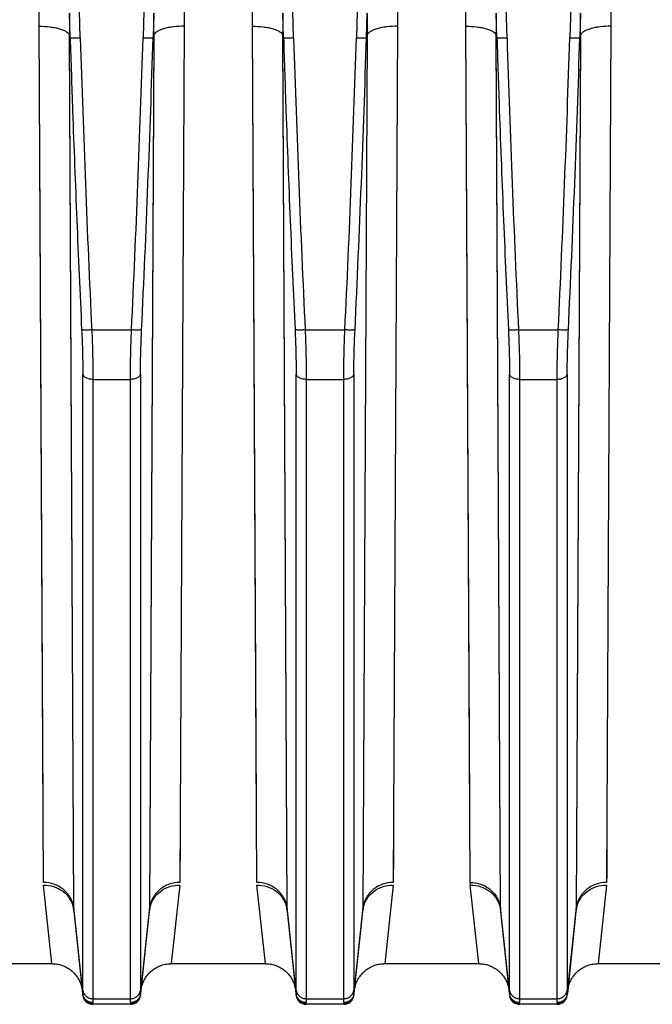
# Model space of a CAD drawing. Extents: x -1425 to 1181, y 8 to 1322.
# Tile 55 of 63: x 633 to 695, y 545 to 642. Entities that reach past the tile are written whole.
import ezdxf

# ---------------------------------------------------------------- set-up
doc = ezdxf.new("R2010")
doc.units = 0
doc.header["$LTSCALE"] = 65.395
doc.layers.add('SG38_1', color=7, linetype='CONTINUOUS')

msp = doc.modelspace()

# ---------------------------------------------------------------- linework, layer by layer
at = {"layer": 'SG38_1', "color": 9, "linetype": 'CONTINUOUS'}
for p, q in [((638.466, 640.583), (637.783, 662.725)), ((645.324, 662.725), (644.641, 640.583)), ((659.466, 640.583), (658.783, 662.725)), ((666.324, 662.725), (665.641, 640.583)), ((680.466, 640.583), (679.783, 662.725)), ((687.324, 662.725), (686.641, 640.583)), ((666.636, 640.616), (666.71, 643.021)), ((637.822, 554.928), (637.409, 640.848)), ((637.822, 554.928), (637.411, 640.615)), ((645.698, 640.848), (645.285, 554.928)), ((645.696, 640.615), (645.285, 554.928)), ((658.822, 554.928), (658.409, 640.848)), ((658.822, 554.928), (658.411, 640.615)), ((666.698, 640.848), (666.285, 554.928)), ((666.698, 640.848), (666.285, 554.928)), ((666.636, 640.616), (666.698, 640.848)), ((679.822, 554.928), (679.409, 640.848)), ((679.822, 554.928), (679.411, 640.615)), ((687.698, 640.848), (687.285, 554.928)), ((687.696, 640.615), (687.285, 554.928)), ((639.597, 611.848), (643.51, 611.848)), ((660.597, 611.848), (664.51, 611.848)), ((681.597, 611.848), (685.51, 611.848)), ((638.714, 546.888), (638.714, 607.48)), ((639.709, 606.978), (643.398, 606.978)), ((639.709, 606.978), (639.709, 546.037)), ((643.398, 546.037), (643.398, 606.978)), ((644.393, 607.481), (644.393, 546.888)), ((659.714, 546.888), (659.714, 607.48)), ((660.709, 606.978), (664.398, 606.978)), ((660.709, 606.978), (660.709, 546.037)), ((664.398, 546.037), (664.398, 606.978)), ((665.393, 607.481), (665.393, 546.888)), ((680.714, 546.888), (680.714, 607.48)), ((681.709, 606.978), (685.398, 606.978)), ((681.709, 606.978), (681.709, 546.037)), ((685.398, 546.037), (685.398, 606.978)), ((686.393, 607.481), (686.393, 546.888)), ((638.704, 546.537), (637.822, 554.928)), ((645.285, 554.928), (644.403, 546.537)), ((659.704, 546.537), (658.822, 554.928)), ((666.285, 554.928), (665.403, 546.537)), ((680.704, 546.537), (679.822, 554.928)), ((687.285, 554.928), (686.403, 546.537)), ((639.698, 545.543), (639.704, 545.483)), ((639.709, 546.037), (643.398, 546.037)), ((643.403, 545.483), (643.409, 545.543)), ((660.698, 545.543), (660.704, 545.483)), ((660.709, 546.037), (664.398, 546.037)), ((664.403, 545.483), (664.409, 545.543)), ((681.698, 545.543), (681.704, 545.483)), ((681.709, 546.037), (685.398, 546.037)), ((685.403, 545.483), (685.409, 545.543))]:
    msp.add_line(p, q, dxfattribs=at)
at = {"layer": 'SG38_1', "color": 2, "linetype": 'CONTINUOUS'}
for p, q in [((637.471, 640.616), (637.397, 643.021)), ((645.71, 643.021), (645.636, 640.616)), ((658.471, 640.616), (658.397, 643.021)), ((679.471, 640.616), (679.397, 643.021)), ((687.71, 643.021), (687.636, 640.616)), ((634.837, 557.472), (634.425, 641.731)), ((648.683, 641.731), (648.27, 557.472)), ((648.683, 641.731), (648.302, 563.942)), ((655.837, 557.472), (655.425, 641.731)), ((669.683, 641.731), (669.27, 557.472)), ((669.683, 641.731), (669.302, 563.942)), ((676.837, 557.472), (676.425, 641.731)), ((690.683, 641.731), (690.27, 557.472)), ((690.683, 641.731), (690.302, 563.942)), ((637.409, 640.848), (637.471, 640.616)), ((645.636, 640.617), (645.698, 640.848)), ((658.409, 640.848), (658.471, 640.616)), ((679.409, 640.848), (679.471, 640.616)), ((687.636, 640.617), (687.698, 640.848)), ((635.682, 549.483), (634.851, 557.221)), ((648.256, 557.221), (647.425, 549.483)), ((656.682, 549.483), (655.851, 557.221)), ((669.256, 557.221), (668.425, 549.483)), ((677.682, 549.483), (676.851, 557.221)), ((690.256, 557.221), (689.425, 549.483))]:
    msp.add_line(p, q, dxfattribs=at)
at = {"layer": 'SG38_1', "color": 6, "linetype": 'CONTINUOUS'}
for p, q in [((637.834, 554.703), (638.709, 546.378)), ((644.398, 546.378), (645.273, 554.703)), ((658.834, 554.703), (659.709, 546.378)), ((665.398, 546.378), (666.273, 554.703)), ((679.834, 554.703), (680.709, 546.378)), ((686.398, 546.378), (687.273, 554.703)), ((626.425, 549.483), (635.682, 549.483)), ((647.425, 549.483), (656.682, 549.483)), ((668.425, 549.483), (677.682, 549.483)), ((689.425, 549.483), (698.682, 549.483)), ((643.403, 545.483), (639.704, 545.483)), ((664.403, 545.483), (660.704, 545.483)), ((685.403, 545.483), (681.704, 545.483))]:
    msp.add_line(p, q, dxfattribs=at)
at = {"layer": 'SG38_1', "color": 2, "linetype": 'CONTINUOUS'}
for points in [[(634.816, 561.907), (634.811, 562.906), (634.806, 563.941), (634.801, 565.013), (634.425, 641.731)], [(655.816, 561.907), (655.811, 562.906), (655.806, 563.941), (655.801, 565.013), (655.425, 641.731)], [(676.816, 561.907), (676.811, 562.906), (676.806, 563.941), (676.801, 565.013), (676.425, 641.731)], [(648.302, 563.942), (648.297, 562.906), (648.292, 561.907), (648.287, 560.945), (648.283, 560.021), (648.279, 559.133), (648.275, 558.284), (648.271, 557.472)], [(669.302, 563.942), (669.297, 562.906), (669.292, 561.907), (669.287, 560.945), (669.283, 560.021), (669.279, 559.133), (669.275, 558.284), (669.271, 557.472)], [(690.302, 563.942), (690.297, 562.906), (690.292, 561.907), (690.287, 560.945), (690.283, 560.021), (690.279, 559.133), (690.275, 558.284), (690.271, 557.472)]]:
    msp.add_lwpolyline(points, dxfattribs=at)
at = {"layer": 'SG38_1', "color": 6, "linetype": 'CONTINUOUS'}
for points in [[(635.682, 549.483), (635.762, 549.481), (635.893, 549.475), (636.023, 549.463), (636.153, 549.445), (636.282, 549.422), (636.409, 549.393), (636.535, 549.359), (636.66, 549.319), (636.783, 549.273), (636.903, 549.223), (637.022, 549.167), (637.137, 549.106), (637.25, 549.04), (637.36, 548.969), (637.467, 548.893), (637.571, 548.813), (637.67, 548.729), (637.767, 548.64), (637.859, 548.547), (637.947, 548.45), (638.03, 548.35), (638.109, 548.245), (638.184, 548.138), (638.254, 548.027), (638.319, 547.914), (638.379, 547.797), (638.433, 547.678), (638.483, 547.557), (638.527, 547.434), (638.566, 547.309), (638.599, 547.183), (638.627, 547.055), (638.649, 546.926), (638.665, 546.796)], [(644.442, 546.796), (644.458, 546.926), (644.48, 547.055), (644.508, 547.183), (644.541, 547.309), (644.58, 547.434), (644.624, 547.557), (644.674, 547.678), (644.729, 547.797), (644.788, 547.914), (644.853, 548.027), (644.923, 548.138), (644.998, 548.245), (645.077, 548.35), (645.161, 548.45), (645.248, 548.547), (645.341, 548.64), (645.437, 548.729), (645.536, 548.813), (645.64, 548.893), (645.747, 548.969), (645.857, 549.04), (645.97, 549.106), (646.085, 549.167), (646.204, 549.223), (646.324, 549.273), (646.447, 549.319), (646.572, 549.359), (646.698, 549.393), (646.826, 549.422), (646.954, 549.445), (647.084, 549.463), (647.214, 549.475), (647.345, 549.481), (647.425, 549.483)], [(656.682, 549.483), (656.762, 549.481), (656.893, 549.475), (657.023, 549.463), (657.153, 549.445), (657.282, 549.422), (657.409, 549.393), (657.535, 549.359), (657.66, 549.319), (657.783, 549.273), (657.903, 549.223), (658.022, 549.167), (658.137, 549.106), (658.25, 549.04), (658.36, 548.969), (658.467, 548.893), (658.571, 548.813), (658.67, 548.729), (658.767, 548.64), (658.859, 548.547), (658.947, 548.45), (659.03, 548.35), (659.109, 548.245), (659.184, 548.138), (659.254, 548.027), (659.319, 547.914), (659.379, 547.797), (659.433, 547.678), (659.483, 547.557), (659.527, 547.434), (659.566, 547.309), (659.599, 547.183), (659.627, 547.055), (659.649, 546.926), (659.665, 546.796)], [(665.442, 546.796), (665.458, 546.926), (665.48, 547.055), (665.508, 547.183), (665.541, 547.309), (665.58, 547.434), (665.624, 547.557), (665.674, 547.678), (665.729, 547.797), (665.788, 547.914), (665.853, 548.027), (665.923, 548.138), (665.998, 548.245), (666.077, 548.35), (666.161, 548.45), (666.248, 548.547), (666.341, 548.64), (666.437, 548.729), (666.536, 548.813), (666.64, 548.893), (666.747, 548.969), (666.857, 549.04), (666.97, 549.106), (667.085, 549.167), (667.204, 549.223), (667.324, 549.273), (667.447, 549.319), (667.572, 549.359), (667.698, 549.393), (667.826, 549.422), (667.954, 549.445), (668.084, 549.463), (668.214, 549.475), (668.345, 549.481), (668.425, 549.483)], [(677.682, 549.483), (677.762, 549.481), (677.893, 549.475), (678.023, 549.463), (678.153, 549.445), (678.282, 549.422), (678.409, 549.393), (678.535, 549.359), (678.66, 549.319), (678.783, 549.273), (678.903, 549.223), (679.022, 549.167), (679.137, 549.106), (679.25, 549.04), (679.36, 548.969), (679.467, 548.893), (679.571, 548.813), (679.67, 548.729), (679.767, 548.64), (679.859, 548.547), (679.947, 548.45), (680.03, 548.35), (680.109, 548.245), (680.184, 548.138), (680.254, 548.027), (680.319, 547.914), (680.379, 547.797), (680.433, 547.678), (680.483, 547.557), (680.527, 547.434), (680.566, 547.309), (680.599, 547.183), (680.627, 547.055), (680.649, 546.926), (680.665, 546.796)], [(686.442, 546.796), (686.458, 546.926), (686.48, 547.055), (686.508, 547.183), (686.541, 547.309), (686.58, 547.434), (686.624, 547.557), (686.674, 547.678), (686.729, 547.797), (686.788, 547.914), (686.853, 548.027), (686.923, 548.138), (686.998, 548.245), (687.077, 548.35), (687.161, 548.45), (687.248, 548.547), (687.341, 548.64), (687.437, 548.729), (687.536, 548.813), (687.64, 548.893), (687.747, 548.969), (687.857, 549.04), (687.97, 549.106), (688.085, 549.167), (688.204, 549.223), (688.324, 549.273), (688.447, 549.319), (688.572, 549.359), (688.698, 549.393), (688.826, 549.422), (688.954, 549.445), (689.084, 549.463), (689.214, 549.475), (689.345, 549.481), (689.425, 549.483)]]:
    msp.add_lwpolyline(points, dxfattribs=at)
at = {"layer": 'SG38_1', "color": 9, "linetype": 'CONTINUOUS'}
for centre, radius, start, end in [((2415.05, 696.094), 1777.451, 181.789668, 182.716647), ((-1109.972, 695.228), 1755.464, 357.277592, 358.216183), ((2436.05, 696.094), 1777.451, 181.789668, 182.716647), ((-1088.972, 695.228), 1755.464, 357.277592, 358.216183), ((2457.05, 696.094), 1777.451, 181.789668, 182.716647), ((-1067.972, 695.228), 1755.464, 357.277592, 358.216183), ((682.089, 554.939), 2.266, 180.29839, 185.98023)]:
    msp.add_arc(centre, radius, start, end, dxfattribs=at)
at = {"layer": 'SG38_1', "color": 6, "linetype": 'CONTINUOUS'}
for centre, radius, start, end in [((-1126.461, 695.898), 1772.959, 357.283323, 358.213204), ((-1105.449, 695.898), 1772.947, 357.283322, 358.213209), ((-1084.452, 695.898), 1772.951, 357.283323, 358.213207), ((639.704, 546.483), 1, 186.00001, 270), ((643.403, 546.483), 1, 270, 354), ((660.704, 546.483), 1, 186.00001, 270), ((664.403, 546.483), 1, 270, 354), ((681.704, 546.483), 1, 186.00001, 270), ((685.403, 546.483), 1, 270, 354)]:
    msp.add_arc(centre, radius, start, end, dxfattribs=at)
at = {"layer": 'SG38_1', "color": 2, "linetype": 'CONTINUOUS'}
for centre, radius, start, end in [((679.245, 557.48), 2.408, 180.17814, 186.15882), ((635.17, 554.422), 2.679, 10.79121, 11.31689), ((635.176, 554.424), 2.673, 6.00955, 10.79232), ((640.09, 554.939), 2.267, 180.29965, 185.9778), ((643.018, 554.939), 2.267, 354.02164, 359.70138), ((647.928, 554.424), 2.67, 169.20671, 173.99366), ((647.937, 554.422), 2.679, 168.78602, 169.21102), ((656.17, 554.422), 2.679, 10.79121, 11.31689), ((656.176, 554.424), 2.673, 6.00955, 10.79232), ((661.09, 554.939), 2.267, 180.29965, 185.9778), ((664.018, 554.939), 2.267, 354.02164, 359.70138), ((668.928, 554.424), 2.67, 169.20659, 173.99366), ((668.937, 554.422), 2.679, 168.78602, 169.2109), ((685.018, 554.939), 2.267, 354.02164, 359.70138), ((689.928, 554.424), 2.67, 169.20671, 173.99366), ((689.937, 554.422), 2.679, 168.78602, 169.21102), ((639.658, 546.633), 0.959, 185.73032, 189.08357), ((643.439, 546.634), 0.969, 350.98222, 354.27499), ((660.658, 546.633), 0.959, 185.73032, 189.08357), ((664.439, 546.634), 0.969, 350.98222, 354.27499), ((681.658, 546.633), 0.959, 185.73032, 189.08357), ((685.439, 546.634), 0.969, 350.98222, 354.27499)]:
    msp.add_arc(centre, radius, start, end, dxfattribs=at)
for points, knots in [([(634.424, 641.731), (634.423, 641.908), (634.42, 642.617), (634.415, 643.326), (634.412, 643.858)], [0, 0, 0, 0, 0.249475, 1, 1, 1, 1]), ([(648.695, 643.858), (648.694, 643.68), (648.689, 642.971), (648.685, 642.263), (648.683, 641.731)], [0, 0, 0, 0, 0.250521, 1, 1, 1, 1]), ([(655.424, 641.731), (655.423, 641.908), (655.42, 642.617), (655.415, 643.326), (655.412, 643.858)], [0, 0, 0, 0, 0.249475, 1, 1, 1, 1]), ([(669.695, 643.858), (669.694, 643.68), (669.689, 642.971), (669.685, 642.263), (669.683, 641.731)], [0, 0, 0, 0, 0.250521, 1, 1, 1, 1]), ([(676.424, 641.731), (676.423, 641.908), (676.42, 642.617), (676.415, 643.326), (676.412, 643.858)], [0, 0, 0, 0, 0.249475, 1, 1, 1, 1]), ([(690.695, 643.858), (690.694, 643.68), (690.689, 642.971), (690.685, 642.263), (690.683, 641.731)], [0, 0, 0, 0, 0.250521, 1, 1, 1, 1]), ([(637.397, 643.021), (637.398, 642.839), (637.403, 642.115), (637.407, 641.391), (637.41, 640.848)], [0, 0, 0, 0, 0.250521, 1, 1, 1, 1]), ([(645.698, 640.848), (645.698, 641.029), (645.702, 641.753), (645.706, 642.477), (645.71, 643.021)], [0, 0, 0, 0, 0.249474, 1, 1, 1, 1]), ([(658.397, 643.021), (658.398, 642.839), (658.403, 642.115), (658.407, 641.391), (658.41, 640.848)], [0, 0, 0, 0, 0.250521, 1, 1, 1, 1]), ([(679.397, 643.021), (679.398, 642.839), (679.403, 642.115), (679.407, 641.391), (679.41, 640.848)], [0, 0, 0, 0, 0.250521, 1, 1, 1, 1]), ([(687.698, 640.848), (687.698, 641.029), (687.702, 641.753), (687.706, 642.477), (687.71, 643.021)], [0, 0, 0, 0, 0.249474, 1, 1, 1, 1]), ([(637.822, 554.928), (637.787, 555.26), (637.579, 555.947), (636.89, 556.801), (635.92, 557.351), (635.19, 557.472), (634.837, 557.472)], [0, 0, 0, 0, 0.23473, 0.490742, 0.752435, 1, 1, 1, 1]), ([(634.851, 557.221), (635.179, 557.225), (635.861, 557.127), (636.785, 556.654), (637.483, 555.894), (637.734, 555.262), (637.797, 554.948)], [0, 0, 0, 0, 0.245466, 0.504676, 0.760865, 1, 1, 1, 1]), ([(648.271, 557.472), (647.918, 557.472), (647.187, 557.351), (646.218, 556.802), (645.528, 555.947), (645.32, 555.26), (645.285, 554.928)], [0, 0, 0, 0, 0.247553, 0.509247, 0.765266, 1, 1, 1, 1]), ([(645.309, 554.943), (645.371, 555.258), (645.621, 555.89), (646.319, 556.652), (647.245, 557.127), (647.927, 557.225), (648.256, 557.221)], [0, 0, 0, 0, 0.239061, 0.495242, 0.754491, 1, 1, 1, 1]), ([(658.822, 554.928), (658.787, 555.26), (658.579, 555.947), (657.89, 556.801), (656.92, 557.351), (656.19, 557.472), (655.837, 557.472)], [0, 0, 0, 0, 0.23473, 0.490742, 0.752435, 1, 1, 1, 1]), ([(655.851, 557.221), (656.179, 557.225), (656.861, 557.127), (657.785, 556.654), (658.483, 555.894), (658.734, 555.262), (658.797, 554.948)], [0, 0, 0, 0, 0.245466, 0.504676, 0.760865, 1, 1, 1, 1]), ([(669.271, 557.472), (668.918, 557.472), (668.187, 557.351), (667.218, 556.802), (666.528, 555.947), (666.32, 555.26), (666.285, 554.928)], [0, 0, 0, 0, 0.247553, 0.509246, 0.765266, 1, 1, 1, 1]), ([(666.309, 554.943), (666.371, 555.258), (666.621, 555.89), (667.319, 556.652), (668.245, 557.127), (668.927, 557.225), (669.256, 557.221)], [0, 0, 0, 0, 0.239061, 0.495242, 0.754491, 1, 1, 1, 1]), ([(690.271, 557.472), (689.918, 557.472), (689.187, 557.351), (688.218, 556.802), (687.528, 555.947), (687.32, 555.26), (687.285, 554.928)], [0, 0, 0, 0, 0.247553, 0.509247, 0.765266, 1, 1, 1, 1]), ([(687.309, 554.943), (687.371, 555.258), (687.621, 555.89), (688.319, 556.652), (689.245, 557.127), (689.927, 557.225), (690.256, 557.221)], [0, 0, 0, 0, 0.239061, 0.495242, 0.754491, 1, 1, 1, 1]), ([(638.704, 546.537), (638.703, 546.527), (638.701, 546.492), (638.701, 546.457), (638.704, 546.433)], [0, 0, 0, 0, 0.29146, 1, 1, 1, 1]), ([(644.403, 546.433), (644.404, 546.44), (644.407, 546.475), (644.405, 546.51), (644.403, 546.537)], [0, 0, 0, 0, 0.209141, 1, 1, 1, 1]), ([(659.704, 546.537), (659.703, 546.527), (659.701, 546.492), (659.701, 546.457), (659.704, 546.433)], [0, 0, 0, 0, 0.29146, 1, 1, 1, 1]), ([(665.403, 546.433), (665.404, 546.44), (665.407, 546.475), (665.405, 546.51), (665.403, 546.537)], [0, 0, 0, 0, 0.209141, 1, 1, 1, 1]), ([(680.704, 546.537), (680.703, 546.527), (680.701, 546.492), (680.701, 546.457), (680.704, 546.433)], [0, 0, 0, 0, 0.29146, 1, 1, 1, 1]), ([(686.403, 546.433), (686.404, 546.44), (686.407, 546.475), (686.405, 546.51), (686.403, 546.537)], [0, 0, 0, 0, 0.209141, 1, 1, 1, 1]), ([(638.704, 546.433), (638.716, 546.312), (638.787, 546.074), (639.014, 545.781), (639.332, 545.588), (639.577, 545.543), (639.698, 545.543)], [0, 0, 0, 0, 0.249337, 0.499043, 0.749299, 1, 1, 1, 1]), ([(639.699, 545.648), (639.586, 545.648), (639.352, 545.688), (639.038, 545.866), (638.807, 546.144), (638.729, 546.37), (638.711, 546.482)], [0, 0, 0, 0, 0.241593, 0.499753, 0.757895, 1, 1, 1, 1]), ([(639.698, 545.543), (639.698, 545.55), (639.695, 545.585), (639.697, 545.62), (639.699, 545.648)], [0, 0, 0, 0, 0.204494, 1, 1, 1, 1]), ([(644.396, 546.482), (644.378, 546.368), (644.299, 546.143), (644.071, 545.869), (643.762, 545.69), (643.525, 545.648), (643.408, 545.648)], [0, 0, 0, 0, 0.248119, 0.497575, 0.74841, 1, 1, 1, 1]), ([(643.408, 545.648), (643.409, 545.637), (643.411, 545.603), (643.411, 545.568), (643.409, 545.543)], [0, 0, 0, 0, 0.296015, 1, 1, 1, 1]), ([(643.409, 545.543), (643.53, 545.543), (643.775, 545.588), (644.093, 545.781), (644.32, 546.074), (644.391, 546.312), (644.403, 546.433)], [0, 0, 0, 0, 0.250701, 0.500957, 0.750663, 1, 1, 1, 1]), ([(659.704, 546.433), (659.716, 546.312), (659.787, 546.074), (660.014, 545.781), (660.332, 545.588), (660.577, 545.543), (660.698, 545.543)], [0, 0, 0, 0, 0.249337, 0.499043, 0.749299, 1, 1, 1, 1]), ([(660.699, 545.648), (660.586, 545.648), (660.352, 545.688), (660.038, 545.866), (659.807, 546.144), (659.729, 546.37), (659.711, 546.482)], [0, 0, 0, 0, 0.241593, 0.499753, 0.757895, 1, 1, 1, 1]), ([(660.698, 545.543), (660.698, 545.55), (660.695, 545.585), (660.697, 545.62), (660.699, 545.648)], [0, 0, 0, 0, 0.204494, 1, 1, 1, 1]), ([(665.396, 546.482), (665.378, 546.368), (665.299, 546.143), (665.071, 545.869), (664.762, 545.69), (664.525, 545.648), (664.408, 545.648)], [0, 0, 0, 0, 0.248119, 0.497575, 0.74841, 1, 1, 1, 1]), ([(664.408, 545.648), (664.409, 545.637), (664.411, 545.603), (664.411, 545.568), (664.409, 545.543)], [0, 0, 0, 0, 0.296015, 1, 1, 1, 1]), ([(664.409, 545.543), (664.53, 545.543), (664.775, 545.588), (665.093, 545.781), (665.32, 546.074), (665.391, 546.312), (665.403, 546.433)], [0, 0, 0, 0, 0.250701, 0.500957, 0.750663, 1, 1, 1, 1]), ([(680.704, 546.433), (680.716, 546.312), (680.787, 546.074), (681.014, 545.781), (681.332, 545.588), (681.577, 545.543), (681.698, 545.543)], [0, 0, 0, 0, 0.249337, 0.499043, 0.749299, 1, 1, 1, 1]), ([(681.699, 545.648), (681.586, 545.648), (681.352, 545.688), (681.038, 545.866), (680.807, 546.144), (680.729, 546.37), (680.711, 546.482)], [0, 0, 0, 0, 0.241593, 0.499753, 0.757895, 1, 1, 1, 1]), ([(681.698, 545.543), (681.698, 545.55), (681.695, 545.585), (681.697, 545.62), (681.699, 545.648)], [0, 0, 0, 0, 0.204494, 1, 1, 1, 1]), ([(686.396, 546.482), (686.378, 546.368), (686.299, 546.143), (686.071, 545.869), (685.762, 545.69), (685.525, 545.648), (685.408, 545.648)], [0, 0, 0, 0, 0.248119, 0.497575, 0.74841, 1, 1, 1, 1]), ([(685.408, 545.648), (685.409, 545.637), (685.411, 545.603), (685.411, 545.568), (685.409, 545.543)], [0, 0, 0, 0, 0.296015, 1, 1, 1, 1]), ([(685.409, 545.543), (685.53, 545.543), (685.775, 545.588), (686.093, 545.781), (686.32, 546.074), (686.391, 546.312), (686.403, 546.433)], [0, 0, 0, 0, 0.250701, 0.500957, 0.750663, 1, 1, 1, 1])]:
    msp.add_open_spline(points, degree=3, knots=knots, dxfattribs=at)
at = {"layer": 'SG38_1', "color": 9, "linetype": 'CONTINUOUS'}
for points, knots in [([(666.71, 643.021), (666.709, 642.84), (666.704, 642.115), (666.7, 641.391), (666.698, 640.848)], [0, 0, 0, 0, 0.250521, 1, 1, 1, 1]), ([(634.425, 641.731), (634.773, 641.733), (635.294, 641.706), (635.964, 641.604), (636.42, 641.496), (636.805, 641.362), (637.104, 641.208), (637.309, 641.042), (637.391, 640.91), (637.409, 640.848)], [0, 0, 0, 0, 0.323211, 0.48262, 0.629629, 0.757089, 0.860644, 0.940044, 1, 1, 1, 1]), ([(648.683, 641.731), (648.335, 641.733), (647.814, 641.706), (647.143, 641.604), (646.687, 641.496), (646.302, 641.362), (646.003, 641.208), (645.798, 641.042), (645.716, 640.91), (645.698, 640.848)], [0, 0, 0, 0, 0.323202, 0.482616, 0.629632, 0.757097, 0.860653, 0.940049, 1, 1, 1, 1]), ([(655.425, 641.731), (655.773, 641.733), (656.294, 641.706), (656.964, 641.604), (657.42, 641.496), (657.805, 641.362), (658.104, 641.208), (658.309, 641.042), (658.391, 640.91), (658.409, 640.848)], [0, 0, 0, 0, 0.323211, 0.48262, 0.629629, 0.757089, 0.860644, 0.940044, 1, 1, 1, 1]), ([(669.683, 641.731), (669.335, 641.733), (668.814, 641.706), (668.143, 641.604), (667.687, 641.496), (667.302, 641.362), (667.003, 641.208), (666.798, 641.042), (666.716, 640.91), (666.698, 640.848)], [0, 0, 0, 0, 0.323202, 0.482616, 0.629632, 0.757097, 0.860653, 0.940049, 1, 1, 1, 1]), ([(676.425, 641.731), (676.773, 641.733), (677.294, 641.706), (677.964, 641.604), (678.42, 641.496), (678.805, 641.362), (679.104, 641.208), (679.309, 641.042), (679.391, 640.91), (679.409, 640.848)], [0, 0, 0, 0, 0.32321, 0.482619, 0.629628, 0.757088, 0.860644, 0.940044, 1, 1, 1, 1]), ([(690.683, 641.731), (690.335, 641.733), (689.814, 641.706), (689.143, 641.604), (688.687, 641.496), (688.302, 641.362), (688.003, 641.208), (687.798, 641.042), (687.716, 640.91), (687.698, 640.848)], [0, 0, 0, 0, 0.323202, 0.482616, 0.629632, 0.757097, 0.860653, 0.940049, 1, 1, 1, 1]), ([(637.471, 640.616), (637.546, 638.219), (637.743, 632.228), (638.113, 622.644), (638.431, 615.458), (638.601, 611.865)], [0, 0, 0, 0, 0.25, 0.625, 1, 1, 1, 1]), ([(637.471, 640.616), (637.475, 640.613), (637.487, 640.608), (637.52, 640.6), (637.582, 640.592), (637.678, 640.585), (637.801, 640.58), (637.947, 640.577), (638.171, 640.576), (638.346, 640.579), (638.466, 640.583)], [0, 0, 0, 0, 0.014254, 0.03629, 0.10395, 0.20161, 0.326182, 0.47354, 0.638745, 1, 1, 1, 1]), ([(644.641, 640.583), (644.761, 640.579), (644.936, 640.576), (645.16, 640.577), (645.306, 640.58), (645.429, 640.585), (645.525, 640.592), (645.587, 640.6), (645.62, 640.608), (645.632, 640.613), (645.636, 640.616)], [0, 0, 0, 0, 0.361238, 0.526442, 0.673803, 0.798379, 0.896044, 0.963708, 0.985745, 1, 1, 1, 1]), ([(658.471, 640.616), (658.546, 638.219), (658.743, 632.228), (659.113, 622.644), (659.431, 615.458), (659.601, 611.865)], [0, 0, 0, 0, 0.25, 0.625, 1, 1, 1, 1]), ([(658.471, 640.616), (658.475, 640.613), (658.487, 640.608), (658.52, 640.6), (658.582, 640.592), (658.678, 640.585), (658.801, 640.58), (658.947, 640.577), (659.171, 640.576), (659.346, 640.579), (659.466, 640.583)], [0, 0, 0, 0, 0.014254, 0.03629, 0.10395, 0.20161, 0.326182, 0.47354, 0.638745, 1, 1, 1, 1]), ([(665.641, 640.583), (665.761, 640.579), (665.936, 640.576), (666.16, 640.577), (666.306, 640.58), (666.429, 640.585), (666.525, 640.592), (666.587, 640.6), (666.62, 640.608), (666.632, 640.613), (666.636, 640.616)], [0, 0, 0, 0, 0.361239, 0.526443, 0.673804, 0.79838, 0.896045, 0.963709, 0.985745, 1, 1, 1, 1]), ([(679.471, 640.616), (679.546, 638.219), (679.743, 632.228), (680.113, 622.644), (680.431, 615.458), (680.601, 611.865)], [0, 0, 0, 0, 0.25, 0.625, 1, 1, 1, 1]), ([(679.471, 640.616), (679.475, 640.613), (679.487, 640.608), (679.52, 640.6), (679.582, 640.592), (679.678, 640.585), (679.801, 640.58), (679.947, 640.577), (680.171, 640.576), (680.346, 640.579), (680.466, 640.583)], [0, 0, 0, 0, 0.014254, 0.03629, 0.10395, 0.20161, 0.326182, 0.47354, 0.638745, 1, 1, 1, 1]), ([(686.641, 640.583), (686.761, 640.579), (686.936, 640.576), (687.16, 640.577), (687.306, 640.58), (687.429, 640.585), (687.525, 640.592), (687.587, 640.6), (687.62, 640.608), (687.632, 640.613), (687.636, 640.616)], [0, 0, 0, 0, 0.361238, 0.526442, 0.673803, 0.798379, 0.896044, 0.963708, 0.985745, 1, 1, 1, 1]), ([(638.601, 611.865), (638.637, 611.102), (638.692, 609.641), (638.714, 608.179), (638.714, 607.48)], [0, 0, 0, 0, 0.522426, 1, 1, 1, 1]), ([(639.597, 611.848), (639.476, 611.843), (639.3, 611.837), (639.075, 611.834), (638.929, 611.834), (638.807, 611.838), (638.711, 611.844), (638.649, 611.851), (638.616, 611.858), (638.605, 611.863), (638.601, 611.865)], [0, 0, 0, 0, 0.362849, 0.528596, 0.676223, 0.800733, 0.897961, 0.964812, 0.986317, 1, 1, 1, 1]), ([(639.597, 611.848), (639.633, 611.001), (639.686, 609.378), (639.709, 607.754), (639.709, 606.978)], [0, 0, 0, 0, 0.522432, 1, 1, 1, 1]), ([(643.398, 606.978), (643.398, 607.754), (643.42, 609.378), (643.474, 611.001), (643.51, 611.848)], [0, 0, 0, 0, 0.477568, 1, 1, 1, 1]), ([(644.505, 611.865), (644.501, 611.862), (644.49, 611.858), (644.457, 611.85), (644.395, 611.844), (644.299, 611.838), (644.176, 611.834), (644.03, 611.834), (643.806, 611.837), (643.631, 611.843), (643.51, 611.848)], [0, 0, 0, 0, 0.01394, 0.035682, 0.102892, 0.200303, 0.324828, 0.472325, 0.637826, 1, 1, 1, 1]), ([(644.393, 607.481), (644.393, 608.179), (644.416, 609.641), (644.47, 611.102), (644.506, 611.865)], [0, 0, 0, 0, 0.477604, 1, 1, 1, 1]), ([(659.601, 611.865), (659.637, 611.102), (659.692, 609.641), (659.714, 608.179), (659.714, 607.48)], [0, 0, 0, 0, 0.522426, 1, 1, 1, 1]), ([(660.597, 611.848), (660.476, 611.843), (660.3, 611.837), (660.075, 611.834), (659.929, 611.834), (659.807, 611.838), (659.711, 611.844), (659.649, 611.851), (659.616, 611.858), (659.605, 611.863), (659.601, 611.865)], [0, 0, 0, 0, 0.362852, 0.5286, 0.676228, 0.800737, 0.897964, 0.964814, 0.986318, 1, 1, 1, 1]), ([(660.597, 611.848), (660.633, 611.001), (660.686, 609.378), (660.709, 607.754), (660.709, 606.978)], [0, 0, 0, 0, 0.522432, 1, 1, 1, 1]), ([(664.398, 606.978), (664.398, 607.754), (664.42, 609.378), (664.474, 611.001), (664.51, 611.848)], [0, 0, 0, 0, 0.477568, 1, 1, 1, 1]), ([(665.505, 611.865), (665.501, 611.862), (665.49, 611.858), (665.457, 611.85), (665.395, 611.844), (665.299, 611.838), (665.176, 611.834), (665.03, 611.834), (664.806, 611.837), (664.631, 611.843), (664.51, 611.848)], [0, 0, 0, 0, 0.01394, 0.035682, 0.102891, 0.200303, 0.324827, 0.472324, 0.637826, 1, 1, 1, 1]), ([(665.393, 607.481), (665.393, 608.179), (665.416, 609.641), (665.47, 611.102), (665.506, 611.865)], [0, 0, 0, 0, 0.477604, 1, 1, 1, 1]), ([(680.601, 611.865), (680.637, 611.102), (680.692, 609.641), (680.714, 608.179), (680.714, 607.48)], [0, 0, 0, 0, 0.522426, 1, 1, 1, 1]), ([(681.597, 611.848), (681.476, 611.843), (681.3, 611.837), (681.075, 611.834), (680.929, 611.834), (680.807, 611.838), (680.711, 611.844), (680.649, 611.851), (680.616, 611.858), (680.605, 611.863), (680.601, 611.865)], [0, 0, 0, 0, 0.362849, 0.528595, 0.676222, 0.800732, 0.89796, 0.964811, 0.986316, 1, 1, 1, 1]), ([(681.597, 611.848), (681.633, 611.001), (681.686, 609.378), (681.709, 607.754), (681.709, 606.978)], [0, 0, 0, 0, 0.522432, 1, 1, 1, 1]), ([(685.398, 606.978), (685.398, 607.754), (685.42, 609.378), (685.474, 611.001), (685.51, 611.848)], [0, 0, 0, 0, 0.477568, 1, 1, 1, 1]), ([(686.505, 611.865), (686.501, 611.862), (686.49, 611.858), (686.457, 611.85), (686.395, 611.844), (686.299, 611.838), (686.176, 611.834), (686.03, 611.834), (685.806, 611.837), (685.631, 611.843), (685.51, 611.848)], [0, 0, 0, 0, 0.01394, 0.035682, 0.102891, 0.200303, 0.324827, 0.472324, 0.637826, 1, 1, 1, 1]), ([(686.393, 607.481), (686.393, 608.179), (686.416, 609.641), (686.47, 611.102), (686.506, 611.865)], [0, 0, 0, 0, 0.477604, 1, 1, 1, 1]), ([(639.709, 606.978), (639.592, 606.978), (639.361, 607.001), (639.09, 607.086), (638.911, 607.195), (638.786, 607.304), (638.726, 607.41), (638.714, 607.48)], [0, 0, 0, 0, 0.294689, 0.582401, 0.709665, 0.821529, 1, 1, 1, 1]), ([(644.393, 607.48), (644.381, 607.41), (644.321, 607.304), (644.197, 607.195), (644.017, 607.086), (643.746, 607.001), (643.515, 606.978), (643.398, 606.978)], [0, 0, 0, 0, 0.178471, 0.290335, 0.417599, 0.705311, 1, 1, 1, 1]), ([(660.709, 606.978), (660.592, 606.978), (660.361, 607.001), (660.09, 607.086), (659.911, 607.195), (659.786, 607.304), (659.726, 607.41), (659.714, 607.48)], [0, 0, 0, 0, 0.294689, 0.582401, 0.709665, 0.821529, 1, 1, 1, 1]), ([(665.393, 607.48), (665.381, 607.41), (665.321, 607.304), (665.197, 607.195), (665.017, 607.086), (664.746, 607.001), (664.515, 606.978), (664.398, 606.978)], [0, 0, 0, 0, 0.178471, 0.290335, 0.417599, 0.705311, 1, 1, 1, 1]), ([(681.709, 606.978), (681.592, 606.978), (681.361, 607.001), (681.09, 607.086), (680.911, 607.195), (680.786, 607.304), (680.726, 607.41), (680.714, 607.48)], [0, 0, 0, 0, 0.294689, 0.582401, 0.709665, 0.821529, 1, 1, 1, 1]), ([(686.393, 607.48), (686.381, 607.41), (686.321, 607.304), (686.197, 607.195), (686.017, 607.086), (685.746, 607.001), (685.515, 606.978), (685.398, 606.978)], [0, 0, 0, 0, 0.178471, 0.290335, 0.417599, 0.705311, 1, 1, 1, 1]), ([(676.837, 557.472), (677.189, 557.472), (677.92, 557.351), (678.89, 556.801), (679.579, 555.947), (679.787, 555.26), (679.822, 554.928)], [0, 0, 0, 0, 0.247583, 0.509282, 0.765288, 1, 1, 1, 1]), ([(676.851, 557.221), (677.203, 557.225), (677.933, 557.112), (678.903, 556.571), (679.592, 555.721), (679.799, 555.035), (679.834, 554.703)], [0, 0, 0, 0, 0.247791, 0.509108, 0.764825, 1, 1, 1, 1]), ([(638.714, 546.888), (638.714, 546.853), (638.713, 546.736), (638.71, 546.619), (638.704, 546.537)], [0, 0, 0, 0, 0.30378, 1, 1, 1, 1]), ([(638.714, 546.888), (638.725, 546.777), (638.795, 546.548), (639.024, 546.262), (639.348, 546.078), (639.591, 546.037), (639.709, 546.037)], [0, 0, 0, 0, 0.234969, 0.491097, 0.752684, 1, 1, 1, 1]), ([(643.398, 546.037), (643.516, 546.037), (643.76, 546.078), (644.083, 546.262), (644.312, 546.548), (644.382, 546.777), (644.393, 546.888)], [0, 0, 0, 0, 0.247316, 0.508903, 0.765031, 1, 1, 1, 1]), ([(644.403, 546.537), (644.401, 546.56), (644.394, 546.677), (644.393, 546.794), (644.393, 546.888)], [0, 0, 0, 0, 0.195969, 1, 1, 1, 1]), ([(659.714, 546.888), (659.714, 546.853), (659.713, 546.736), (659.71, 546.619), (659.704, 546.537)], [0, 0, 0, 0, 0.30378, 1, 1, 1, 1]), ([(659.714, 546.888), (659.725, 546.777), (659.795, 546.548), (660.024, 546.262), (660.348, 546.078), (660.591, 546.037), (660.709, 546.037)], [0, 0, 0, 0, 0.234969, 0.491097, 0.752684, 1, 1, 1, 1]), ([(664.398, 546.037), (664.516, 546.037), (664.76, 546.078), (665.083, 546.262), (665.312, 546.548), (665.382, 546.777), (665.393, 546.888)], [0, 0, 0, 0, 0.247316, 0.508903, 0.765031, 1, 1, 1, 1]), ([(665.403, 546.537), (665.401, 546.56), (665.394, 546.677), (665.393, 546.794), (665.393, 546.888)], [0, 0, 0, 0, 0.195968, 1, 1, 1, 1]), ([(680.714, 546.888), (680.714, 546.853), (680.713, 546.736), (680.71, 546.619), (680.704, 546.537)], [0, 0, 0, 0, 0.30378, 1, 1, 1, 1]), ([(680.714, 546.888), (680.725, 546.777), (680.795, 546.548), (681.024, 546.262), (681.348, 546.078), (681.591, 546.037), (681.709, 546.037)], [0, 0, 0, 0, 0.234969, 0.491097, 0.752684, 1, 1, 1, 1]), ([(685.398, 546.037), (685.516, 546.037), (685.76, 546.078), (686.083, 546.262), (686.312, 546.548), (686.382, 546.777), (686.393, 546.888)], [0, 0, 0, 0, 0.247316, 0.508903, 0.765031, 1, 1, 1, 1]), ([(686.403, 546.537), (686.401, 546.56), (686.394, 546.677), (686.393, 546.794), (686.393, 546.888)], [0, 0, 0, 0, 0.195968, 1, 1, 1, 1]), ([(639.709, 546.037), (639.709, 545.998), (639.708, 545.868), (639.705, 545.738), (639.699, 545.648)], [0, 0, 0, 0, 0.303882, 1, 1, 1, 1]), ([(643.408, 545.648), (643.406, 545.673), (643.399, 545.803), (643.398, 545.933), (643.398, 546.037)], [0, 0, 0, 0, 0.195853, 1, 1, 1, 1]), ([(660.709, 546.037), (660.709, 545.998), (660.708, 545.868), (660.705, 545.738), (660.699, 545.648)], [0, 0, 0, 0, 0.303882, 1, 1, 1, 1]), ([(664.408, 545.648), (664.406, 545.673), (664.399, 545.803), (664.398, 545.933), (664.398, 546.037)], [0, 0, 0, 0, 0.195853, 1, 1, 1, 1]), ([(681.709, 546.037), (681.709, 545.998), (681.708, 545.868), (681.705, 545.738), (681.699, 545.648)], [0, 0, 0, 0, 0.303882, 1, 1, 1, 1]), ([(685.408, 545.648), (685.406, 545.673), (685.399, 545.803), (685.398, 545.933), (685.398, 546.037)], [0, 0, 0, 0, 0.195853, 1, 1, 1, 1])]:
    msp.add_open_spline(points, degree=3, knots=knots, dxfattribs=at)

doc.saveas('drawing.dxf')
